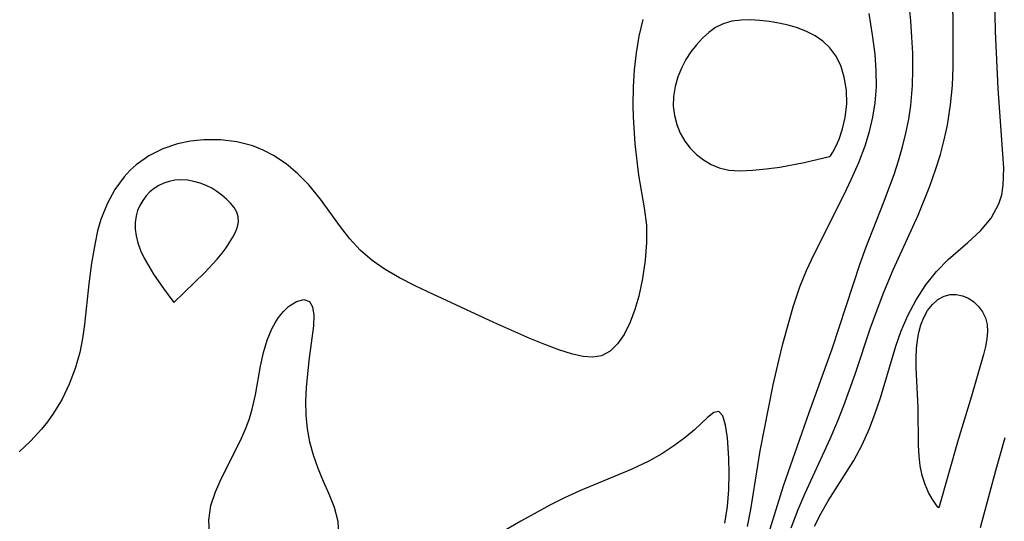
# Model space of a CAD drawing. Header units: metres. Extents: x 1073367 to 1082519, y 1569854 to 1574957.
# Tile 186 of 256: x 1075204 to 1075294, y 1573366 to 1573412. Entities that reach past the tile are written whole.
import ezdxf

# ---------------------------------------------------------------- set-up
doc = ezdxf.new("R2010")
doc.units = ezdxf.units.M
doc.layers.add('CGG_CurvaNivelLidar_v1', color=253, linetype='Continuous', lineweight=30)

msp = doc.modelspace()

# ---------------------------------------------------------------- linework, layer by layer
at = {"layer": 'CGG_CurvaNivelLidar_v1'}
for p, q in [((1075285.9231, 1573411.452, 66.5), (1075285.0179, 1573420.3235, 66.5)), ((1075289.8133, 1573410.5705, 66), (1075289.7556, 1573415.0405, 66)), ((1075293.6667, 1573410.464, 65.5), (1075293.5987, 1573413.5998, 65.5)), ((1075282.4325, 1573410.1601, 67), (1075282.1126, 1573412.0972, 67)), ((1075261.4192, 1573411.5589, 67), (1075261.0536, 1573410.0479, 67)), ((1075268.0711, 1573410.8253, 67.5), (1075267.4407, 1573410.3741, 67.5)), ((1075268.749, 1573411.1693, 67.5), (1075268.0711, 1573410.8253, 67.5)), ((1075269.5511, 1573411.4019, 67.5), (1075268.749, 1573411.1693, 67.5)), ((1075270.4017, 1573411.5111, 67.5), (1075269.5511, 1573411.4019, 67.5)), ((1075271.2451, 1573411.5302, 67.5), (1075270.4017, 1573411.5111, 67.5)), ((1075272.1078, 1573411.4844, 67.5), (1075271.2451, 1573411.5302, 67.5)), ((1075272.9796, 1573411.3848, 67.5), (1075272.1078, 1573411.4844, 67.5)), ((1075273.8511, 1573411.2368, 67.5), (1075272.9796, 1573411.3848, 67.5)), ((1075274.7126, 1573411.0412, 67.5), (1075273.8511, 1573411.2368, 67.5)), ((1075275.5533, 1573410.7932, 67.5), (1075274.7126, 1573411.0412, 67.5)), ((1075276.3862, 1573410.4727, 67.5), (1075275.5533, 1573410.7932, 67.5)), ((1075286.0325, 1573409.958, 66.5), (1075285.9231, 1573411.452, 66.5)), ((1075261.0536, 1573410.0479, 67), (1075260.7936, 1573408.5089, 67)), ((1075266.8533, 1573409.84, 67.5), (1075266.3077, 1573409.241, 67.5)), ((1075267.4407, 1573410.3741, 67.5), (1075266.8533, 1573409.84, 67.5)), ((1075277.1667, 1573410.0769, 67.5), (1075276.3862, 1573410.4727, 67.5)), ((1075277.8732, 1573409.5897, 67.5), (1075277.1667, 1573410.0769, 67.5)), ((1075282.6567, 1573408.4005, 67), (1075282.4325, 1573410.1601, 67)), ((1075286.0989, 1573408.4691, 66.5), (1075286.0325, 1573409.958, 66.5)), ((1075289.7977, 1573407.2072, 66), (1075289.8133, 1573410.5705, 66)), ((1075293.9311, 1573405.2645, 65.5), (1075293.6667, 1573410.464, 65.5)), ((1075266.3077, 1573409.241, 67.5), (1075265.8066, 1573408.5902, 67.5)), ((1075278.5142, 1573408.9636, 67.5), (1075277.8732, 1573409.5897, 67.5)), ((1075279.06, 1573408.2403, 67.5), (1075278.5142, 1573408.9636, 67.5)), ((1075260.7936, 1573408.5089, 67), (1075260.6207, 1573406.9536, 67)), ((1075265.8066, 1573408.5902, 67.5), (1075265.3564, 1573407.8964, 67.5)), ((1075279.5102, 1573407.3571, 67.5), (1075279.06, 1573408.2403, 67.5)), ((1075282.7652, 1573406.9035, 67), (1075282.6567, 1573408.4005, 67)), ((1075286.1166, 1573406.9876, 66.5), (1075286.0989, 1573408.4691, 66.5)), ((1075264.9681, 1573407.165, 67.5), (1075264.6216, 1573406.3089, 67.5)), ((1075265.3564, 1573407.8964, 67.5), (1075264.9681, 1573407.165, 67.5)), ((1075279.8419, 1573406.2908, 67.5), (1075279.5102, 1573407.3571, 67.5)), ((1075289.7252, 1573405.5379, 66), (1075289.7977, 1573407.2072, 66)), ((1075260.6207, 1573406.9536, 67), (1075260.5213, 1573405.3926, 67)), ((1075264.6216, 1573406.3089, 67.5), (1075264.3701, 1573405.4254, 67.5)), ((1075280.0327, 1573405.1066, 67.5), (1075279.8419, 1573406.2908, 67.5)), ((1075282.7765, 1573405.4142, 67), (1075282.7652, 1573406.9035, 67)), ((1075286.0773, 1573405.5161, 66.5), (1075286.1166, 1573406.9876, 66.5)), ((1075260.5213, 1573405.3926, 67), (1075260.4926, 1573403.6629, 67)), ((1075264.3701, 1573405.4254, 67.5), (1075264.2205, 1573404.5288, 67.5)), ((1075282.6695, 1573403.938, 67), (1075282.7765, 1573405.4142, 67)), ((1075285.9287, 1573403.7076, 66.5), (1075286.0773, 1573405.5161, 66.5)), ((1075289.5702, 1573403.7595, 66), (1075289.7252, 1573405.5379, 66)), ((1075264.2205, 1573404.5288, 67.5), (1075264.1901, 1573403.6323, 67.5)), ((1075280.0644, 1573403.8436, 67.5), (1075280.0327, 1573405.1066, 67.5)), ((1075294.4305, 1573397.9636, 65.5), (1075293.9311, 1573405.2645, 65.5)), ((1075260.4926, 1573403.6629, 67), (1075260.5224, 1573402.6492, 67)), ((1075264.1901, 1573403.6323, 67.5), (1075264.2901, 1573402.783, 67.5)), ((1075279.9312, 1573402.5994, 67.5), (1075280.0644, 1573403.8436, 67.5)), ((1075282.455, 1573402.6157, 67), (1075282.6695, 1573403.938, 67)), ((1075285.7364, 1573402.4349, 66.5), (1075285.9287, 1573403.7076, 66.5)), ((1075289.288, 1573401.8861, 66), (1075289.5702, 1573403.7595, 66)), ((1075260.5224, 1573402.6492, 67), (1075260.6896, 1573400.1752, 67)), ((1075264.2901, 1573402.783, 67.5), (1075264.5056, 1573401.9565, 67.5)), ((1075279.6846, 1573401.548, 67.5), (1075279.9312, 1573402.5994, 67.5)), ((1075282.1396, 1573401.3094, 67), (1075282.455, 1573402.6157, 67)), ((1075264.5056, 1573401.9565, 67.5), (1075264.8249, 1573401.1659, 67.5)), ((1075285.479, 1573401.172, 66.5), (1075285.7364, 1573402.4349, 66.5)), ((1075288.991, 1573400.5469, 66), (1075289.288, 1573401.8861, 66)), ((1075264.8249, 1573401.1659, 67.5), (1075265.2457, 1573400.4278, 67.5)), ((1075279.3652, 1573400.6196, 67.5), (1075279.6846, 1573401.548, 67.5)), ((1075281.7378, 1573400.0199, 67), (1075282.1396, 1573401.3094, 67)), ((1075285.1638, 1573399.9004, 66.5), (1075285.479, 1573401.172, 66.5)), ((1075218.8313, 1573400.2026, 67), (1075217.4794, 1573399.7439, 67)), ((1075220.0285, 1573400.4353, 67), (1075218.8313, 1573400.2026, 67)), ((1075221.2543, 1573400.5456, 67), (1075220.0285, 1573400.4353, 67)), ((1075222.7611, 1573400.5412, 67), (1075221.2543, 1573400.5456, 67)), ((1075224.2578, 1573400.3718, 67), (1075222.7611, 1573400.5412, 67)), ((1075225.715, 1573400.0045, 67), (1075224.2578, 1573400.3718, 67)), ((1075226.6857, 1573399.6161, 67), (1075225.715, 1573400.0045, 67)), ((1075260.6896, 1573400.1752, 67), (1075261.0103, 1573397.3207, 67)), ((1075265.2457, 1573400.4278, 67.5), (1075265.7423, 1573399.7884, 67.5)), ((1075278.7913, 1573399.4174, 67.5), (1075279.0642, 1573399.9354, 67.5)), ((1075279.0642, 1573399.9354, 67.5), (1075279.3652, 1573400.6196, 67.5)), ((1075281.1605, 1573398.4966, 67), (1075281.7378, 1573400.0199, 67)), ((1075284.801, 1573398.6379, 66.5), (1075285.1638, 1573399.9004, 66.5)), ((1075288.6272, 1573399.2224, 66), (1075288.991, 1573400.5469, 66)), ((1075216.2121, 1573399.0989, 67), (1075215.0552, 1573398.2822, 67)), ((1075217.4794, 1573399.7439, 67), (1075216.2121, 1573399.0989, 67)), ((1075227.6191, 1573399.1247, 67), (1075226.6857, 1573399.6161, 67)), ((1075228.7692, 1573398.3525, 67), (1075227.6191, 1573399.1247, 67)), ((1075265.7423, 1573399.7884, 67.5), (1075266.3173, 1573399.2159, 67.5)), ((1075266.3173, 1573399.2159, 67.5), (1075266.9562, 1573398.7154, 67.5)), ((1075276.1788, 1573398.4888, 67.5), (1075278.5, 1573399.0157, 67.5)), ((1075278.5, 1573399.0157, 67.5), (1075278.5893, 1573399.0983, 67.5)), ((1075278.5893, 1573399.0983, 67.5), (1075278.7913, 1573399.4174, 67.5)), ((1075288.2125, 1573397.9091, 66), (1075288.6272, 1573399.2224, 66)), ((1075215.0552, 1573398.2822, 67), (1075214.5048, 1573397.7867, 67)), ((1075229.8457, 1573397.4533, 67), (1075228.7692, 1573398.3525, 67)), ((1075266.9562, 1573398.7154, 67.5), (1075267.6501, 1573398.2981, 67.5)), ((1075267.6501, 1573398.2981, 67.5), (1075268.3945, 1573397.9826, 67.5)), ((1075272.7035, 1573397.8898, 67.5), (1075273.9269, 1573398.0643, 67.5)), ((1075273.9269, 1573398.0643, 67.5), (1075276.1788, 1573398.4888, 67.5)), ((1075280.5055, 1573396.9932, 67), (1075281.1605, 1573398.4966, 67)), ((1075284.3954, 1573397.3851, 66.5), (1075284.801, 1573398.6379, 66.5)), ((1075213.9462, 1573397.1791, 67), (1075213.0948, 1573396.0017, 67)), ((1075214.5048, 1573397.7867, 67), (1075213.9462, 1573397.1791, 67)), ((1075230.8427, 1573396.4485, 67), (1075229.8457, 1573397.4533, 67)), ((1075261.0103, 1573397.3207, 67), (1075261.5238, 1573394.3355, 67)), ((1075268.3945, 1573397.9826, 67.5), (1075269.2781, 1573397.7915, 67.5)), ((1075269.2781, 1573397.7915, 67.5), (1075270.3264, 1573397.7288, 67.5)), ((1075270.3264, 1573397.7288, 67.5), (1075271.4859, 1573397.7699, 67.5)), ((1075271.4859, 1573397.7699, 67.5), (1075272.7035, 1573397.8898, 67.5)), ((1075283.4355, 1573394.7911, 66.5), (1075284.3954, 1573397.3851, 66.5)), ((1075287.6574, 1573396.3273, 66), (1075288.2125, 1573397.9091, 66)), ((1075294.3846, 1573396.4028, 65.5), (1075294.4305, 1573397.9636, 65.5)), ((1075217.1395, 1573396.3747, 67.5), (1075216.709, 1573396.1087, 67.5)), ((1075217.5983, 1573396.5918, 67.5), (1075217.1395, 1573396.3747, 67.5)), ((1075218.0787, 1573396.7558, 67.5), (1075217.5983, 1573396.5918, 67.5)), ((1075218.5761, 1573396.8589, 67.5), (1075218.0787, 1573396.7558, 67.5)), ((1075219.152, 1573396.8938, 67.5), (1075218.5761, 1573396.8589, 67.5)), ((1075219.736, 1573396.8543, 67.5), (1075219.152, 1573396.8938, 67.5)), ((1075220.3199, 1573396.7523, 67.5), (1075219.736, 1573396.8543, 67.5)), ((1075220.8953, 1573396.5936, 67.5), (1075220.3199, 1573396.7523, 67.5)), ((1075221.4532, 1573396.3785, 67.5), (1075220.8953, 1573396.5936, 67.5)), ((1075221.9622, 1573396.1191, 67.5), (1075221.4532, 1573396.3785, 67.5)), ((1075231.9276, 1573395.1396, 67), (1075230.8427, 1573396.4485, 67)), ((1075279.7986, 1573395.5045, 67), (1075280.5055, 1573396.9932, 67)), ((1075286.5862, 1573393.6623, 66), (1075287.6574, 1573396.3273, 66)), ((1075294.239, 1573395.5255, 65.5), (1075294.3846, 1573396.4028, 65.5)), ((1075213.0948, 1573396.0017, 67), (1075212.3874, 1573394.6946, 67)), ((1075215.9595, 1573395.4218, 67.5), (1075215.6517, 1573395.0075, 67.5)), ((1075216.3153, 1573395.7941, 67.5), (1075215.9595, 1573395.4218, 67.5)), ((1075216.709, 1573396.1087, 67.5), (1075216.3153, 1573395.7941, 67.5)), ((1075222.4449, 1573395.8175, 67.5), (1075221.9622, 1573396.1191, 67.5)), ((1075222.8985, 1573395.4839, 67.5), (1075222.4449, 1573395.8175, 67.5)), ((1075223.3174, 1573395.1256, 67.5), (1075222.8985, 1573395.4839, 67.5)), ((1075277.0713, 1573390.0932, 67), (1075279.7986, 1573395.5045, 67)), ((1075293.9816, 1573394.696, 65.5), (1075294.239, 1573395.5255, 65.5)), ((1075212.3874, 1573394.6946, 67), (1075211.8316, 1573393.2823, 67)), ((1075215.3928, 1573394.5603, 67.5), (1075215.1876, 1573394.0868, 67.5)), ((1075215.6517, 1573395.0075, 67.5), (1075215.3928, 1573394.5603, 67.5)), ((1075223.6923, 1573394.7477, 67.5), (1075223.3174, 1573395.1256, 67.5)), ((1075224.0097, 1573394.3527, 67.5), (1075223.6923, 1573394.7477, 67.5)), ((1075233.7558, 1573392.6115, 67), (1075231.9276, 1573395.1396, 67)), ((1075281.8142, 1573390.6688, 66.5), (1075283.4355, 1573394.7911, 66.5)), ((1075293.266, 1573393.4006, 65.5), (1075293.9816, 1573394.696, 65.5)), ((1075215.0455, 1573393.5915, 67.5), (1075214.97, 1573392.9968, 67.5)), ((1075215.1876, 1573394.0868, 67.5), (1075215.0455, 1573393.5915, 67.5)), ((1075224.2506, 1573393.9416, 67.5), (1075224.0097, 1573394.3527, 67.5)), ((1075224.3889, 1573393.5135, 67.5), (1075224.2506, 1573393.9416, 67.5)), ((1075261.5238, 1573394.3355, 67), (1075261.7369, 1573392.7469, 67)), ((1075284.3147, 1573388.6546, 66), (1075286.5862, 1573393.6623, 66)), ((1075211.8316, 1573393.2823, 67), (1075211.5303, 1573392.2193, 67)), ((1075214.97, 1573392.9968, 67.5), (1075214.9764, 1573392.3863, 67.5)), ((1075224.3089, 1573392.5985, 67.5), (1075224.4023, 1573393.0631, 67.5)), ((1075224.4023, 1573393.0631, 67.5), (1075224.3889, 1573393.5135, 67.5)), ((1075261.7369, 1573392.7469, 67), (1075261.7518, 1573391.1535, 67)), ((1075292.287, 1573392.2343, 65.5), (1075293.266, 1573393.4006, 65.5)), ((1075211.5303, 1573392.2193, 67), (1075211.2892, 1573391.1209, 67)), ((1075214.9764, 1573392.3863, 67.5), (1075215.0503, 1573391.7681, 67.5)), ((1075215.0503, 1573391.7681, 67.5), (1075215.1901, 1573391.1407, 67.5)), ((1075223.8973, 1573391.6443, 67.5), (1075224.1341, 1573392.1244, 67.5)), ((1075224.1341, 1573392.1244, 67.5), (1075224.3089, 1573392.5985, 67.5)), ((1075234.6063, 1573391.4952, 67), (1075233.7558, 1573392.6115, 67)), ((1075291.1438, 1573391.1628, 65.5), (1075292.287, 1573392.2343, 65.5)), ((1075211.2892, 1573391.1209, 67), (1075210.9747, 1573389.2713, 67)), ((1075215.1901, 1573391.1407, 67.5), (1075215.4401, 1573390.4427, 67.5)), ((1075223.292, 1573390.6795, 67.5), (1075223.8973, 1573391.6443, 67.5)), ((1075235.5397, 1573390.4624, 67), (1075234.6063, 1573391.4952, 67)), ((1075261.7518, 1573391.1535, 67), (1075261.6145, 1573389.5428, 67)), ((1075289.3346, 1573389.6042, 65.5), (1075291.1438, 1573391.1628, 65.5)), ((1075215.4401, 1573390.4427, 67.5), (1075215.7813, 1573389.7278, 67.5)), ((1075222.4654, 1573389.6315, 67.5), (1075222.9231, 1573390.1828, 67.5)), ((1075222.9231, 1573390.1828, 67.5), (1075223.292, 1573390.6795, 67.5)), ((1075236.6339, 1573389.5191, 67), (1075235.5397, 1573390.4624, 67)), ((1075276.3818, 1573388.6177, 67), (1075277.0713, 1573390.0932, 67)), ((1075281.3064, 1573389.2516, 66.5), (1075281.8142, 1573390.6688, 66.5)), ((1075210.9747, 1573389.2713, 67), (1075210.7286, 1573387.3817, 67)), ((1075215.7813, 1573389.7278, 67.5), (1075216.6462, 1573388.275, 67.5)), ((1075221.3421, 1573388.4258, 67.5), (1075222.4654, 1573389.6315, 67.5)), ((1075237.8454, 1573388.6836, 67), (1075236.6339, 1573389.5191, 67)), ((1075261.6145, 1573389.5428, 67), (1075261.3784, 1573387.8817, 67)), ((1075278.7293, 1573381.4435, 66.5), (1075281.3064, 1573389.2516, 66.5)), ((1075288.2777, 1573388.5082, 65.5), (1075289.3346, 1573389.6042, 65.5)), ((1075216.6462, 1573388.275, 67.5), (1075217.548, 1573386.9709, 67.5)), ((1075218.5, 1573385.6841, 67.5), (1075221.3421, 1573388.4258, 67.5)), ((1075239.1464, 1573387.9307, 67), (1075237.8454, 1573388.6836, 67)), ((1075275.7647, 1573387.1182, 67), (1075276.3818, 1573388.6177, 67)), ((1075283.4588, 1573386.6258, 66), (1075284.3147, 1573388.6546, 66)), ((1075287.2989, 1573387.2796, 65.5), (1075288.2777, 1573388.5082, 65.5)), ((1075210.7286, 1573387.3817, 67), (1075210.3387, 1573383.6674, 67)), ((1075240.6451, 1573387.1725, 67), (1075239.1464, 1573387.9307, 67)), ((1075261.3784, 1573387.8817, 67), (1075261.0423, 1573386.2576, 67)), ((1075286.4178, 1573385.9345, 65.5), (1075287.2989, 1573387.2796, 65.5)), ((1075217.548, 1573386.9709, 67.5), (1075218.5, 1573385.6841, 67.5)), ((1075242.1928, 1573386.4438, 67), (1075240.6451, 1573387.1725, 67)), ((1075247.7795, 1573383.8594, 67), (1075242.1928, 1573386.4438, 67)), ((1075275.1492, 1573385.2913, 67), (1075275.7647, 1573387.1182, 67)), ((1075282.8321, 1573385.0062, 66), (1075283.4588, 1573386.6258, 66)), ((1075288.9662, 1573386.2668, 65), (1075289.5164, 1573386.3994, 65)), ((1075289.5164, 1573386.3994, 65), (1075290.0867, 1573386.4036, 65)), ((1075290.0867, 1573386.4036, 65), (1075290.6534, 1573386.2916, 65)), ((1075229.0004, 1573385.3146, 67), (1075229.722, 1573385.7729, 67)), ((1075229.722, 1573385.7729, 67), (1075230.3898, 1573385.9394, 67)), ((1075230.3898, 1573385.9394, 67), (1075230.9099, 1573385.7748, 67)), ((1075230.9099, 1573385.7748, 67), (1075231.1993, 1573385.2739, 67)), ((1075261.0423, 1573386.2576, 67), (1075260.6882, 1573385.0228, 67)), ((1075285.6837, 1573384.5522, 65.5), (1075286.4178, 1573385.9345, 65.5)), ((1075287.4637, 1573384.9413, 65), (1075287.8998, 1573385.5063, 65)), ((1075287.8998, 1573385.5063, 65), (1075288.4035, 1573385.9579, 65)), ((1075288.4035, 1573385.9579, 65), (1075288.9662, 1573386.2668, 65)), ((1075290.6534, 1573386.2916, 65), (1075291.1928, 1573386.0676, 65)), ((1075291.1928, 1573386.0676, 65), (1075291.6843, 1573385.7333, 65)), ((1075291.6843, 1573385.7333, 65), (1075292.1155, 1573385.3093, 65)), ((1075228.0875, 1573384.3049, 67), (1075228.532, 1573384.8603, 67)), ((1075228.532, 1573384.8603, 67), (1075229.0004, 1573385.3146, 67)), ((1075231.1993, 1573385.2739, 67), (1075231.3071, 1573384.5038, 67)), ((1075260.6882, 1573385.0228, 67), (1075260.2564, 1573383.8699, 67)), ((1075274.2174, 1573381.9057, 67), (1075275.1492, 1573385.2913, 67)), ((1075282.2478, 1573383.3735, 66), (1075282.8321, 1573385.0062, 66)), ((1075285.0522, 1573383.094, 65.5), (1075285.6837, 1573384.5522, 65.5)), ((1075287.1193, 1573384.3155, 65), (1075287.4637, 1573384.9413, 65)), ((1075292.1155, 1573385.3093, 65), (1075292.4757, 1573384.8155, 65)), ((1075292.4757, 1573384.8155, 65), (1075292.7492, 1573384.2667, 65)), ((1075210.3387, 1573383.6674, 67), (1075210.1534, 1573382.3764, 67)), ((1075227.4636, 1573383.2651, 67), (1075227.7615, 1573383.8088, 67)), ((1075227.7615, 1573383.8088, 67), (1075228.0875, 1573384.3049, 67)), ((1075231.3071, 1573384.5038, 67), (1075231.2719, 1573383.5408, 67)), ((1075251.0633, 1573382.3956, 67), (1075247.7795, 1573383.8594, 67)), ((1075260.2564, 1573383.8699, 67), (1075259.6903, 1573382.7361, 67)), ((1075286.8474, 1573383.6244, 65), (1075287.1193, 1573384.3155, 65)), ((1075292.7492, 1573384.2667, 65), (1075292.915, 1573383.6735, 65)), ((1075292.915, 1573383.6735, 65), (1075292.9562, 1573383.0257, 65)), ((1075227.0328, 1573382.2336, 67), (1075227.4636, 1573383.2651, 67)), ((1075231.2719, 1573383.5408, 67), (1075230.8372, 1573380.3767, 67)), ((1075280.8318, 1573379.1227, 66), (1075282.2478, 1573383.3735, 66)), ((1075284.5487, 1573381.688, 65.5), (1075285.0522, 1573383.094, 65.5)), ((1075286.5283, 1573382.2187, 65), (1075286.6598, 1573382.9375, 65)), ((1075286.6598, 1573382.9375, 65), (1075286.8474, 1573383.6244, 65)), ((1075292.9562, 1573383.0257, 65), (1075292.8913, 1573382.3472, 65)), ((1075210.1534, 1573382.3764, 67), (1075209.8958, 1573381.1033, 67)), ((1075226.6958, 1573381.107, 67), (1075227.0328, 1573382.2336, 67)), ((1075252.4265, 1573381.8276, 67), (1075251.0633, 1573382.3956, 67)), ((1075259.0971, 1573381.8837, 67), (1075258.4142, 1573381.2236, 67)), ((1075259.6903, 1573382.7361, 67), (1075259.0971, 1573381.8837, 67)), ((1075273.8375, 1573380.3707, 67), (1075274.2174, 1573381.9057, 67)), ((1075286.4469, 1573381.477, 65), (1075286.5283, 1573382.2187, 65)), ((1075292.8913, 1573382.3472, 65), (1075292.7513, 1573381.6443, 65)), ((1075209.8958, 1573381.1033, 67), (1075209.4751, 1573379.6336, 67)), ((1075226.4242, 1573379.8509, 67), (1075226.6958, 1573381.107, 67)), ((1075253.7353, 1573381.3345, 67), (1075252.4265, 1573381.8276, 67)), ((1075254.9707, 1573380.9478, 67), (1075253.7353, 1573381.3345, 67)), ((1075255.9342, 1573380.7369, 67), (1075254.9707, 1573380.9478, 67)), ((1075258.4142, 1573381.2236, 67), (1075257.6331, 1573380.8071, 67)), ((1075276.618, 1573375.616, 66.5), (1075278.7293, 1573381.4435, 66.5)), ((1075283.1393, 1573376.967, 65.5), (1075284.5487, 1573381.688, 65.5)), ((1075286.4082, 1573380.5912, 65), (1075286.4469, 1573381.477, 65)), ((1075292.7513, 1573381.6443, 65), (1075292.563, 1573380.9209, 65)), ((1075230.8372, 1573380.3767, 67), (1075230.6031, 1573377.9046, 67)), ((1075256.8245, 1573380.673, 67), (1075255.9342, 1573380.7369, 67)), ((1075257.6331, 1573380.8071, 67), (1075256.8245, 1573380.673, 67)), ((1075273.338, 1573378.14, 67), (1075273.8375, 1573380.3707, 67)), ((1075286.4143, 1573379.6917, 65), (1075286.4082, 1573380.5912, 65)), ((1075292.563, 1573380.9209, 65), (1075291.4629, 1573377.1121, 65)), ((1075209.4751, 1573379.6336, 67), (1075208.9316, 1573378.2094, 67)), ((1075225.9556, 1573377.2324, 67), (1075226.4242, 1573379.8509, 67)), ((1075286.5886, 1573376.0564, 65), (1075286.4143, 1573379.6917, 65)), ((1075279.8016, 1573376.262, 66), (1075280.8318, 1573379.1227, 66)), ((1075208.9316, 1573378.2094, 67), (1075208.2706, 1573376.8404, 67)), ((1075230.6031, 1573377.9046, 67), (1075230.5545, 1573376.6361, 67)), ((1075272.1571, 1573372.1175, 67), (1075273.338, 1573378.14, 67)), ((1075208.2706, 1573376.8404, 67), (1075207.4909, 1573375.5397, 67)), ((1075225.6564, 1573375.9149, 67), (1075225.9556, 1573377.2324, 67)), ((1075230.5545, 1573376.6361, 67), (1075230.5745, 1573375.3672, 67)), ((1075282.677, 1573375.5402, 65.5), (1075283.1393, 1573376.967, 65.5)), ((1075291.4629, 1573377.1121, 65), (1075290.258, 1573373.0987, 65)), ((1075225.4085, 1573375.0761, 67), (1075225.6564, 1573375.9149, 67)), ((1075267.899, 1573375.6052, 67.5), (1075267.3253, 1573375.1466, 67.5)), ((1075268.3489, 1573375.7053, 67.5), (1075267.899, 1573375.6052, 67.5)), ((1075268.714, 1573375.3017, 67.5), (1075268.3489, 1573375.7053, 67.5)), ((1075274.2925, 1573368.9062, 66.5), (1075276.618, 1573375.616, 66.5)), ((1075279.2515, 1573374.8538, 66), (1075279.8016, 1573376.262, 66)), ((1075282.1564, 1573374.144, 65.5), (1075282.677, 1573375.5402, 65.5)), ((1075286.6254, 1573372.5909, 65), (1075286.5886, 1573376.0564, 65)), ((1075206.9421, 1573374.7683, 67), (1075206.4062, 1573374.0983, 67)), ((1075207.4909, 1573375.5397, 67), (1075206.9421, 1573374.7683, 67)), ((1075225.1141, 1573374.2498, 67), (1075225.4085, 1573375.0761, 67)), ((1075230.5745, 1573375.3672, 67), (1075230.689, 1573374.1144, 67)), ((1075267.3253, 1573375.1466, 67.5), (1075266.1361, 1573374.0352, 67.5)), ((1075268.9797, 1573374.4595, 67.5), (1075268.714, 1573375.3017, 67.5)), ((1075278.5593, 1573373.22, 66), (1075279.2515, 1573374.8538, 66)), ((1075206.4062, 1573374.0983, 67), (1075205.4155, 1573373.0192, 67)), ((1075224.6052, 1573373.0611, 67), (1075225.1141, 1573374.2498, 67)), ((1075230.689, 1573374.1144, 67), (1075230.9201, 1573372.921, 67)), ((1075266.1361, 1573374.0352, 67.5), (1075265.2608, 1573373.3097, 67.5)), ((1075269.1604, 1573373.2964, 67.5), (1075268.9797, 1573374.4595, 67.5)), ((1075281.4848, 1573372.6443, 65.5), (1075282.1564, 1573374.144, 65.5)), ((1075205.4155, 1573373.0192, 67), (1075204.3432, 1573372.0149, 67)), ((1075222.8684, 1573369.5999, 67), (1075224.6052, 1573373.0611, 67)), ((1075230.9201, 1573372.921, 67), (1075231.251, 1573371.7505, 67)), ((1075265.2608, 1573373.3097, 67.5), (1075264.2582, 1573372.5704, 67.5)), ((1075269.2903, 1573371.4431, 67.5), (1075269.1604, 1573373.2964, 67.5)), ((1075276.259, 1573368.2281, 66), (1075278.5593, 1573373.22, 66)), ((1075290.258, 1573373.0987, 65), (1075288.5, 1573366.8783, 65)), ((1075294.5276, 1573373.2908, 65.5), (1075293.6705, 1573370.269, 65.5)), ((1075264.2582, 1573372.5704, 67.5), (1075263.1487, 1573371.8446, 67.5)), ((1075271.2772, 1573366.746, 67), (1075272.1571, 1573372.1175, 67)), ((1075280.7111, 1573371.2143, 65.5), (1075281.4848, 1573372.6443, 65.5)), ((1075286.6762, 1573371.6492, 65), (1075286.6254, 1573372.5909, 65)), ((1075231.251, 1573371.7505, 67), (1075231.6842, 1573370.5244, 67)), ((1075261.9467, 1573371.1586, 67.5), (1075260.3508, 1573370.3879, 67.5)), ((1075263.1487, 1573371.8446, 67.5), (1075261.9467, 1573371.1586, 67.5)), ((1075269.3163, 1573370.0328, 67.5), (1075269.2903, 1573371.4431, 67.5)), ((1075278.352, 1573367.5185, 65.5), (1075280.7111, 1573371.2143, 65.5)), ((1075286.7845, 1573370.7258, 65), (1075286.6762, 1573371.6492, 65)), ((1075231.6842, 1573370.5244, 67), (1075232.1727, 1573369.3334, 67)), ((1075260.3508, 1573370.3879, 67.5), (1075255.72, 1573368.4693, 67.5)), ((1075286.9691, 1573369.8488, 65), (1075286.7845, 1573370.7258, 65)), ((1075293.6705, 1573370.269, 65.5), (1075292.2751, 1573365.0528, 65.5)), ((1075222.3118, 1573368.3714, 67), (1075222.8684, 1573369.5999, 67)), ((1075232.1727, 1573369.3334, 67), (1075232.6906, 1573368.1851, 67)), ((1075269.2765, 1573368.5491, 67.5), (1075269.3163, 1573370.0328, 67.5)), ((1075287.2396, 1573369.0284, 65), (1075286.9691, 1573369.8488, 65)), ((1075221.8791, 1573367.1044, 67), (1075222.3118, 1573368.3714, 67)), ((1075255.72, 1573368.4693, 67.5), (1075254.2502, 1573367.815, 67.5)), ((1075269.151, 1573367.0232, 67.5), (1075269.2765, 1573368.5491, 67.5)), ((1075272.0989, 1573361.8954, 66.5), (1075274.2925, 1573368.9062, 66.5)), ((1075287.5585, 1573368.3072, 65), (1075287.2396, 1573369.0284, 65)), ((1075232.6906, 1573368.1851, 67), (1075233.177, 1573366.9537, 67)), ((1075254.2502, 1573367.815, 67.5), (1075252.9577, 1573367.175, 67.5)), ((1075275.6293, 1573366.7405, 66), (1075276.259, 1573368.2281, 66)), ((1075277.7133, 1573366.3905, 65.5), (1075278.352, 1573367.5185, 65.5)), ((1075287.8836, 1573367.7079, 65), (1075287.5585, 1573368.3072, 65)), ((1075288.1745, 1573367.254, 65), (1075287.8836, 1573367.7079, 65)), ((1075221.6887, 1573365.752, 67), (1075221.8791, 1573367.1044, 67)), ((1075233.177, 1573366.9537, 67), (1075233.5012, 1573365.6889, 67)), ((1075252.9577, 1573367.175, 67.5), (1075250.2345, 1573365.6848, 67.5)), ((1075268.9136, 1573365.4818, 67.5), (1075269.151, 1573367.0232, 67.5)), ((1075270.9745, 1573365.1716, 67), (1075271.2772, 1573366.746, 67)), ((1075274.9906, 1573365.0745, 66), (1075275.6293, 1573366.7405, 66)), ((1075288.3918, 1573366.969, 65), (1075288.1745, 1573367.254, 65)), ((1075288.5, 1573366.8783, 65), (1075288.3918, 1573366.969, 65)), ((1075221.7614, 1573364.5905, 67), (1075221.6887, 1573365.752, 67)), ((1075233.5012, 1573365.6889, 67), (1075233.5706, 1573364.4445, 67)), ((1075250.2345, 1573365.6848, 67.5), (1075247.5557, 1573364.1249, 67.5)), ((1075277.1177, 1573365.225, 65.5), (1075277.7133, 1573366.3905, 65.5))]:
    msp.add_line(p, q, dxfattribs=at)

doc.saveas('drawing.dxf')
